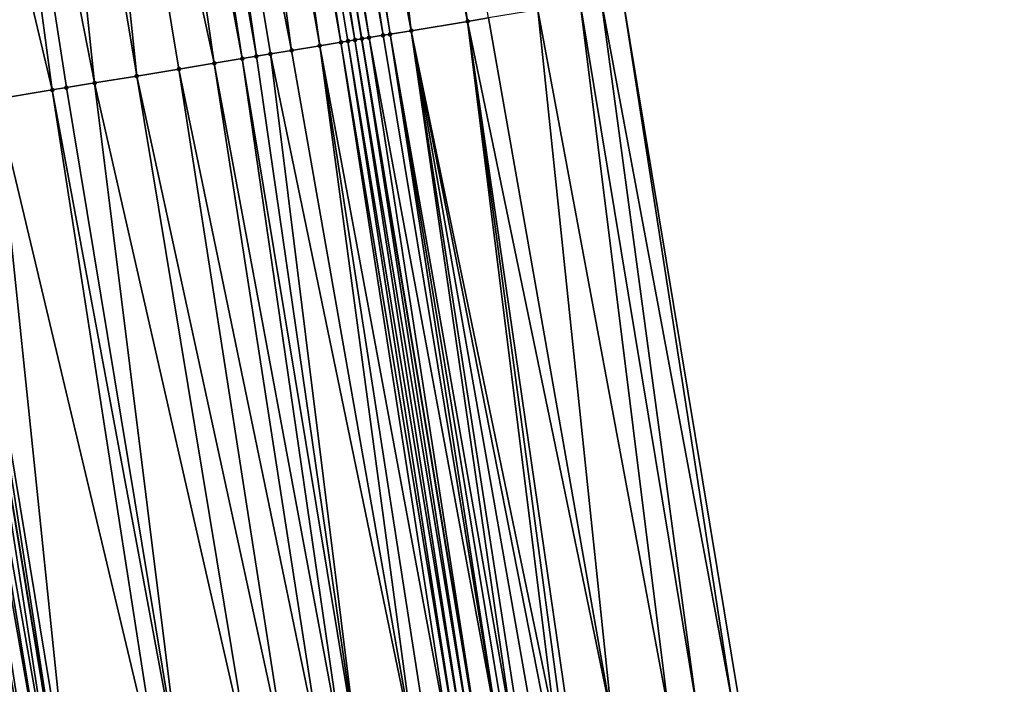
# Model space of a CAD drawing. Header units: feet. Extents: x 2004186 to 2014793, y 836912 to 864902.
# Tile 53 of 256: x 2010777 to 2010805, y 838573 to 838591. Entities that reach past the tile are written whole.
import ezdxf

# ---------------------------------------------------------------- set-up
doc = ezdxf.new("R2010")
doc.units = ezdxf.units.FT
doc.header["$LTSCALE"] = 100
doc.header["$MEASUREMENT"] = 0
for name, color, linetype, lineweight in [('EP_Travel Lane', 5, 'Continuous', 40), ('GPL_Skip Line', 2, 'Continuous', 40), ('Road Shots', 4, 'Continuous', 200), ('Road X-Section', 30, 'Continuous', 13)]:
    doc.layers.add(name, color=color, linetype=linetype, lineweight=lineweight)
doc.layers.add('I-77 SB_MM21-27-Surface-Border', color=7, linetype='Continuous')
doc.layers.add('I-77 SB_MM21-27-Surface-TIN', color=7, linetype='Continuous')

msp = doc.modelspace()

# ---------------------------------------------------------------- linework, layer by layer
at = {"layer": 'EP_Travel Lane'}
msp.add_polyline3d([(2010826.52500201, 838354.0111920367, 342.8184105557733), (2010823.233076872, 838373.7343720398, 342.4314914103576), (2010819.935467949, 838393.4571956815, 342.0524225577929), (2010816.637874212, 838413.1799284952, 341.6695607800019), (2010813.34028036, 838432.9026619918, 341.2951322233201), (2010810.042657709, 838452.6255677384, 340.9269948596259), (2010806.745086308, 838472.3481669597, 340.5540756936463), (2010803.447503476, 838492.0708345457, 340.1828226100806), (2010800.149955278, 838511.7932949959, 339.7893077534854), (2010796.852341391, 838531.5161483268, 339.421589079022), (2010793.587868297, 838551.2372522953, 339.046485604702), (2010790.322446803, 838570.9642407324, 338.6757097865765), (2010787.056922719, 838590.6918489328, 338.2886498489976), (2010783.81120031, 838610.4228737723, 337.8897900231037), (2010780.625159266, 838630.1640394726, 337.5130564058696), (2010777.438992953, 838649.9059813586, 337.1695489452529), (2010774.253017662, 838669.646739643, 336.7911314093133)], dxfattribs=at)
at = {"layer": 'GPL_Skip Line'}
msp.add_polyline3d([(2010814.719077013, 838352.0525625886, 343.009352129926), (2010811.440541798, 838371.77782788, 342.6029051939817), (2010808.161916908, 838391.5036326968, 342.2243449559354), (2010804.883312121, 838411.2293165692, 341.8393956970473), (2010801.604629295, 838430.9554699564, 341.4800677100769), (2010798.325934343, 838450.6816963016, 341.1248745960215), (2010795.047292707, 838470.4076018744, 340.7519406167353), (2010791.768592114, 838490.1338621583, 340.3978039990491), (2010788.490005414, 838509.8594372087, 340.0073538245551), (2010785.211393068, 838529.5851665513, 339.6247767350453), (2010781.944487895, 838549.3133423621, 339.268921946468), (2010778.67909784, 838569.0410969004, 338.8773353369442), (2010775.414093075, 838588.7694273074, 338.5124985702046), (2010772.149190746, 838608.4971387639, 338.1154397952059), (2010768.884240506, 838628.2251397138, 337.7331958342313), (2010765.619211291, 838647.9536178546, 337.3771038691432), (2010762.354259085, 838667.6816306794, 336.995404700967)], dxfattribs=at)
at = {"layer": 'I-77 SB_MM21-27-Surface-Border', "color": 3, "linetype": 'ByBlock', "lineweight": -2}
msp.add_polyline3d([(2010779.522201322, 838670.513915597, 336.5496399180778), (2010783.57640306, 838650.9166130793, 336.8903062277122), (2010787.236203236, 838631.2526067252, 337.2223527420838), (2010790.698532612, 838611.556880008, 337.58409707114), (2010794.358158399, 838591.8939273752, 337.9733378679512), (2010797.623024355, 838572.1664357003, 338.3562071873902), (2010800.888157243, 838552.4402402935, 338.7322206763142), (2010804.153049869, 838532.7242301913, 339.1389628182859), (2010807.431755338, 838512.9979405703, 339.4912287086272), (2010810.710411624, 838493.2719468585, 339.8713050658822), (2010813.79168334, 838473.5137096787, 340.2527628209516), (2010816.872948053, 838453.7555146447, 340.6319215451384), (2010819.756998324, 838433.9640525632, 341.0151731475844), (2010822.838287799, 838414.2057085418, 341.4082304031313), (2010825.130250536, 838394.3171179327, 341.8709656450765), (2010828.606359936, 838374.6229552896, 342.2101440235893), (2010832.674164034, 838355.0282846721, 342.5577400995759)], dxfattribs=at)
at = {"layer": 'I-77 SB_MM21-27-Surface-TIN', "color": 128, "linetype": 'ByBlock', "lineweight": -2}
for points in [[(2010786.159546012, 838610.8101404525, 337.8174720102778), (2010785.567533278, 838610.7125644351, 337.8384824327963), (2010788.437747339, 838590.9198815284, 338.263907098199)], [(2010786.554236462, 838610.8750987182, 337.7984913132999), (2010786.159546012, 838610.8101404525, 337.8174720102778), (2010790.016513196, 838591.1796900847, 338.1896801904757)], [(2010786.159546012, 838610.8101404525, 337.8174720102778), (2010788.437747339, 838590.9198815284, 338.263907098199), (2010790.016513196, 838591.1796900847, 338.1896801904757)], [(2010787.146289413, 838610.9724317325, 337.7644021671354), (2010786.554236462, 838610.8750987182, 337.7984913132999), (2010790.016513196, 838591.1796900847, 338.1896801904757)], [(2010787.146289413, 838610.9724317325, 337.7644021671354), (2010790.016513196, 838591.1796900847, 338.1896801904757), (2010790.608565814, 838591.277025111, 338.1570257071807)], [(2010784.580825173, 838610.550059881, 337.8800736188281), (2010784.186186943, 838610.4847860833, 337.882072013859), (2010787.648393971, 838590.7897986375, 338.2917826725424)], [(2010784.778157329, 838610.5826179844, 337.8748335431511), (2010784.580825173, 838610.550059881, 337.8800736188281), (2010787.845721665, 838590.8223836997, 338.2881414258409)], [(2010784.580825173, 838610.550059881, 337.8800736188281), (2010787.648393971, 838590.7897986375, 338.2917826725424), (2010787.845721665, 838590.8223836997, 338.2881414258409)], [(2010785.567533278, 838610.7125644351, 337.8384824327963), (2010784.778157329, 838610.5826179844, 337.8748335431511), (2010788.437747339, 838590.9198815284, 338.263907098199)], [(2010784.778157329, 838610.5826179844, 337.8748335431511), (2010787.845721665, 838590.8223836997, 338.2881414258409), (2010788.437747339, 838590.9198815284, 338.263907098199)], [(2010783.002175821, 838610.2895473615, 337.9194272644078), (2010782.410173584, 838610.1919079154, 337.9370238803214), (2010785.872426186, 838590.4966450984, 338.3303476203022)], [(2010783.199507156, 838610.3221104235, 337.9144540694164), (2010783.002175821, 838610.2895473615, 337.9194272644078), (2010786.464427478, 838590.5942902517, 338.31373293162)], [(2010783.002175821, 838610.2895473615, 337.9194272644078), (2010785.872426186, 838590.4966450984, 338.3303476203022), (2010786.464427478, 838590.5942902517, 338.31373293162)], [(2010783.396845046, 838610.3546338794, 337.9073492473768), (2010783.199507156, 838610.3221104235, 337.9144540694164), (2010786.464427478, 838590.5942902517, 338.31373293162)], [(2010783.791529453, 838610.4196286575, 337.8903336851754), (2010783.396845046, 838610.3546338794, 337.9073492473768), (2010786.859117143, 838590.659253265, 338.2957386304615)], [(2010783.396845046, 838610.3546338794, 337.9073492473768), (2010786.661766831, 838590.6268048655, 338.3064480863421), (2010786.859117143, 838590.659253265, 338.2957386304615)], [(2010783.396845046, 838610.3546338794, 337.9073492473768), (2010786.464427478, 838590.5942902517, 338.31373293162), (2010786.661766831, 838590.6268048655, 338.3064480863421)], [(2010783.791529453, 838610.4196286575, 337.8903336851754), (2010787.056922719, 838590.6918489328, 338.2886498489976), (2010783.81120031, 838610.4228737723, 337.8897900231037)], [(2010783.791529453, 838610.4196286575, 337.8903336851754), (2010787.056455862, 838590.6917717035, 338.2886515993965), (2010787.056922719, 838590.6918489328, 338.2886498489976)], [(2010783.791529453, 838610.4196286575, 337.8903336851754), (2010786.859117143, 838590.659253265, 338.2957386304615), (2010787.056455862, 838590.6917717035, 338.2886515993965)], [(2010783.988862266, 838610.4521827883, 337.8848798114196), (2010783.81120031, 838610.4228737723, 337.8897900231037), (2010787.253774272, 838590.7244128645, 338.2879117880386)], [(2010787.253774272, 838590.7244128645, 338.2879117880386), (2010783.81120031, 838610.4228737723, 337.8897900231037), (2010787.056922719, 838590.6918489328, 338.2886498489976)], [(2010784.186186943, 838610.4847860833, 337.882072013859), (2010783.988862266, 838610.4521827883, 337.8848798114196), (2010787.253774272, 838590.7244128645, 338.2879117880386)], [(2010784.186186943, 838610.4847860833, 337.882072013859), (2010787.253774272, 838590.7244128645, 338.2879117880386), (2010787.648393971, 838590.7897986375, 338.2917826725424)], [(2010781.226186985, 838609.996521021, 337.9664043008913), (2010780.634216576, 838609.898689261, 337.9736503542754), (2010784.096457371, 838590.2034977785, 338.3692342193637)], [(2010782.410173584, 838610.1919079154, 337.9370238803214), (2010781.226186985, 838609.996521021, 337.9664043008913), (2010785.083099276, 838590.3664023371, 338.3499546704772)], [(2010781.226186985, 838609.996521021, 337.9664043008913), (2010784.491118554, 838590.2686328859, 338.3601406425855), (2010785.083099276, 838590.3664023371, 338.3499546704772)], [(2010781.226186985, 838609.996521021, 337.9664043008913), (2010784.096457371, 838590.2034977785, 338.3692342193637), (2010784.491118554, 838590.2686328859, 338.3601406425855)], [(2010782.410173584, 838610.1919079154, 337.9370238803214), (2010785.083099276, 838590.3664023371, 338.3499546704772), (2010785.872426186, 838590.4966450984, 338.3303476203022)], [(2010780.042238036, 838609.8009066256, 337.9835403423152), (2010778.660972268, 838609.5726414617, 338.0009291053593), (2010782.912507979, 838590.0078860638, 338.3858402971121)], [(2010780.634216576, 838609.898689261, 337.9736503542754), (2010780.042238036, 838609.8009066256, 337.9835403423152), (2010783.701801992, 838590.1383276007, 338.3765139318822)], [(2010780.042238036, 838609.8009066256, 337.9835403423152), (2010782.912507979, 838590.0078860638, 338.3858402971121), (2010783.701801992, 838590.1383276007, 338.3765139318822)], [(2010780.634216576, 838609.898689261, 337.9736503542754), (2010783.701801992, 838590.1383276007, 338.3765139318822), (2010784.096457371, 838590.2034977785, 338.3692342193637)], [(2010778.660972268, 838609.5726414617, 338.0009291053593), (2010777.477024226, 838609.3770215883, 338.0177703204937), (2010780.741939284, 838589.6492332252, 338.4146627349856)], [(2010778.660972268, 838609.5726414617, 338.0009291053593), (2010781.925875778, 838589.8449228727, 338.4020873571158), (2010782.912507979, 838590.0078860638, 338.3858402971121)], [(2010778.660972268, 838609.5726414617, 338.0009291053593), (2010780.741939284, 838589.6492332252, 338.4146627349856), (2010781.925875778, 838589.8449228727, 338.4020873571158)], [(2010777.477024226, 838609.3770215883, 338.0177703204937), (2010775.7010778, 838609.0837389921, 338.0509553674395), (2010779.557982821, 838589.4536642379, 338.4334786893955)], [(2010777.477024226, 838609.3770215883, 338.0177703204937), (2010779.557982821, 838589.4536642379, 338.4334786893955), (2010780.741939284, 838589.6492332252, 338.4146627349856)], [(2010775.7010778, 838609.0837389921, 338.0509553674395), (2010773.727796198, 838608.7579165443, 338.0903628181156), (2010778.374013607, 838589.2581722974, 338.4562795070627)], [(2010775.7010778, 838609.0837389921, 338.0509553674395), (2010778.768679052, 838589.323281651, 338.4458539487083), (2010779.557982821, 838589.4536642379, 338.4334786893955)], [(2010775.7010778, 838609.0837389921, 338.0509553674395), (2010778.374013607, 838589.2581722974, 338.4562795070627), (2010778.768679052, 838589.323281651, 338.4458539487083)], [(2010773.727796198, 838608.7579165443, 338.0903628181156), (2010776.795385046, 838588.9975341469, 338.4875996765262), (2010778.374013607, 838589.2581722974, 338.4562795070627)], [(2010793.766109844, 838591.796567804, 338.0047228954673), (2010793.174071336, 838591.6991475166, 338.0329676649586), (2010796.438947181, 838571.9715960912, 338.415637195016)], [(2010794.358158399, 838591.8939273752, 337.9733378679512), (2010793.766109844, 838591.796567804, 338.0047228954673), (2010797.425682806, 838572.1339343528, 338.3645856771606)], [(2010793.766109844, 838591.796567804, 338.0047228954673), (2010796.438947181, 838571.9715960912, 338.415637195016), (2010797.425682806, 838572.1339343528, 338.3645856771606)], [(2010794.358158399, 838591.8939273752, 337.9733378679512), (2010797.425682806, 838572.1339343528, 338.3645856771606), (2010797.623024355, 838572.1664357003, 338.3562071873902)], [(2010791.989976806, 838591.5044127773, 338.09493105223), (2010790.608565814, 838591.277025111, 338.1570257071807), (2010794.070803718, 838571.5818510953, 338.5309212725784)], [(2010793.174071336, 838591.6991475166, 338.0329676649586), (2010791.989976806, 838591.5044127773, 338.09493105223), (2010795.649558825, 838571.8417246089, 338.4564309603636)], [(2010791.989976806, 838591.5044127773, 338.09493105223), (2010794.070803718, 838571.5818510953, 338.5309212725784), (2010795.649558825, 838571.8417246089, 338.4564309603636)], [(2010793.174071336, 838591.6991475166, 338.0329676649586), (2010795.649558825, 838571.8417246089, 338.4564309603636), (2010796.438947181, 838571.9715960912, 338.415637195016)], [(2010790.016513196, 838591.1796900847, 338.1896801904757), (2010788.437747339, 838590.9198815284, 338.263907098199), (2010792.492055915, 838571.321933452, 338.6030125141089)], [(2010790.608565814, 838591.277025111, 338.1570257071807), (2010790.016513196, 838591.1796900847, 338.1896801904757), (2010794.070803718, 838571.5818510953, 338.5309212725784)], [(2010790.016513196, 838591.1796900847, 338.1896801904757), (2010792.886720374, 838571.3870487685, 338.5923781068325), (2010794.070803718, 838571.5818510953, 338.5309212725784)], [(2010790.016513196, 838591.1796900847, 338.1896801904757), (2010792.689379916, 838571.3545408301, 338.6003982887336), (2010792.886720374, 838571.3870487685, 338.5923781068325)], [(2010790.016513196, 838591.1796900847, 338.1896801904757), (2010792.492055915, 838571.321933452, 338.6030125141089), (2010792.689379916, 838571.3545408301, 338.6003982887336)], [(2010788.437747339, 838590.9198815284, 338.263907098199), (2010787.845721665, 838590.8223836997, 338.2881414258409), (2010791.308008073, 838571.1269166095, 338.6528073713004)], [(2010788.437747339, 838590.9198815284, 338.263907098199), (2010792.294718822, 838571.2894051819, 338.6099273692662), (2010792.492055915, 838571.321933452, 338.6030125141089)], [(2010788.437747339, 838590.9198815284, 338.263907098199), (2010791.900030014, 838571.2244369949, 338.6285603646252), (2010792.294718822, 838571.2894051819, 338.6099273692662)], [(2010788.437747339, 838590.9198815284, 338.263907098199), (2010791.505357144, 838571.1593725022, 338.6419577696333), (2010791.900030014, 838571.2244369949, 338.6285603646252)], [(2010788.437747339, 838590.9198815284, 338.263907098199), (2010791.308008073, 838571.1269166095, 338.6528073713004), (2010791.505357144, 838571.1593725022, 338.6419577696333)], [(2010786.661766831, 838590.6268048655, 338.3064480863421), (2010786.464427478, 838590.5942902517, 338.31373293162), (2010789.729344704, 838570.8664887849, 338.6971630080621)], [(2010786.859117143, 838590.659253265, 338.2957386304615), (2010786.661766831, 838590.6268048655, 338.3064480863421), (2010789.92667824, 838570.8990385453, 338.6914164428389)], [(2010786.661766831, 838590.6268048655, 338.3064480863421), (2010789.729344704, 838570.8664887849, 338.6971630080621), (2010789.92667824, 838570.8990385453, 338.6914164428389)], [(2010787.056455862, 838590.6917717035, 338.2886515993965), (2010786.859117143, 838590.659253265, 338.2957386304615), (2010790.124022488, 838570.9315235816, 338.6821512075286)], [(2010786.859117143, 838590.659253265, 338.2957386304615), (2010789.92667824, 838570.8990385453, 338.6914164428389), (2010790.124022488, 838570.9315235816, 338.6821512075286)], [(2010787.056455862, 838590.6917717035, 338.2886515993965), (2010790.321358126, 838570.9640606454, 338.6757144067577), (2010787.056922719, 838590.6918489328, 338.2886498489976)], [(2010787.056455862, 838590.6917717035, 338.2886515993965), (2010790.124022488, 838570.9315235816, 338.6821512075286), (2010790.321358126, 838570.9640606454, 338.6757144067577)], [(2010787.253774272, 838590.7244128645, 338.2879117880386), (2010787.056922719, 838590.6918489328, 338.2886498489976), (2010790.322446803, 838570.9642407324, 338.6757097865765)], [(2010790.321358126, 838570.9640606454, 338.6757144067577), (2010790.322446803, 838570.9642407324, 338.6757097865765), (2010787.056922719, 838590.6918489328, 338.2886498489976)], [(2010787.648393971, 838590.7897986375, 338.2917826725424), (2010787.253774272, 838590.7244128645, 338.2879117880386), (2010790.913313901, 838571.0619808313, 338.6732022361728)], [(2010787.253774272, 838590.7244128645, 338.2879117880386), (2010790.322446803, 838570.9642407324, 338.6757097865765), (2010790.913313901, 838571.0619808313, 338.6732022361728)], [(2010787.845721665, 838590.8223836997, 338.2881414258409), (2010787.648393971, 838590.7897986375, 338.2917826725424), (2010790.913313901, 838571.0619808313, 338.6732022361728)], [(2010787.845721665, 838590.8223836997, 338.2881414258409), (2010791.110648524, 838571.0945240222, 338.6670985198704), (2010791.308008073, 838571.1269166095, 338.6528073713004)], [(2010787.845721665, 838590.8223836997, 338.2881414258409), (2010790.913313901, 838571.0619808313, 338.6732022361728), (2010791.110648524, 838571.0945240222, 338.6670985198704)], [(2010785.083099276, 838590.3664023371, 338.3499546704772), (2010784.491118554, 838590.2686328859, 338.3601406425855), (2010788.545358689, 838570.6710983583, 338.7266482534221)], [(2010785.872426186, 838590.4966450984, 338.3303476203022), (2010785.083099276, 838590.3664023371, 338.3499546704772), (2010788.545358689, 838570.6710983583, 338.7266482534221)], [(2010786.464427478, 838590.5942902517, 338.31373293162), (2010785.872426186, 838590.4966450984, 338.3303476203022), (2010789.53202034, 838570.8338836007, 338.6998964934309)], [(2010785.872426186, 838590.4966450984, 338.3303476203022), (2010788.940018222, 838570.7362434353, 338.7176317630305), (2010789.53202034, 838570.8338836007, 338.6998964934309)], [(2010785.872426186, 838590.4966450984, 338.3303476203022), (2010788.545358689, 838570.6710983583, 338.7266482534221), (2010788.940018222, 838570.7362434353, 338.7176317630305)], [(2010786.464427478, 838590.5942902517, 338.31373293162), (2010789.53202034, 838570.8338836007, 338.6998964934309), (2010789.729344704, 838570.8664887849, 338.6971630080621)], [(2010783.701801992, 838590.1383276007, 338.3765139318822), (2010782.912507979, 838590.0078860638, 338.3858402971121), (2010786.572110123, 838570.345076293, 338.7556019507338)], [(2010784.096457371, 838590.2034977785, 338.3692342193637), (2010783.701801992, 838590.1383276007, 338.3765139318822), (2010786.966761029, 838570.4102735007, 338.7494195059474)], [(2010783.701801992, 838590.1383276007, 338.3765139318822), (2010786.572110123, 838570.345076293, 338.7556019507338), (2010786.966761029, 838570.4102735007, 338.7494195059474)], [(2010784.491118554, 838590.2686328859, 338.3601406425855), (2010784.096457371, 838590.2034977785, 338.3692342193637), (2010786.966761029, 838570.4102735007, 338.7494195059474)], [(2010784.491118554, 838590.2686328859, 338.3601406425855), (2010786.966761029, 838570.4102735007, 338.7494195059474), (2010788.545358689, 838570.6710983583, 338.7266482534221)], [(2010781.925875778, 838589.8449228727, 338.4020873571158), (2010780.741939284, 838589.6492332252, 338.4146627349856), (2010784.993524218, 838570.0841804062, 338.7745117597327)], [(2010782.912507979, 838590.0078860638, 338.3858402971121), (2010781.925875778, 838589.8449228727, 338.4020873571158), (2010785.980142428, 838570.247228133, 338.762029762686)], [(2010781.925875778, 838589.8449228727, 338.4020873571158), (2010784.993524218, 838570.0841804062, 338.7745117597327), (2010785.980142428, 838570.247228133, 338.762029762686)], [(2010782.912507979, 838590.0078860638, 338.3858402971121), (2010785.980142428, 838570.247228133, 338.762029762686), (2010786.572110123, 838570.345076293, 338.7556019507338)], [(2010780.741939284, 838589.6492332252, 338.4146627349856), (2010779.557982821, 838589.4536642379, 338.4334786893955), (2010784.006908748, 838569.9211161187, 338.7860934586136)], [(2010780.741939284, 838589.6492332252, 338.4146627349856), (2010784.006908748, 838569.9211161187, 338.7860934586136), (2010784.993524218, 838570.0841804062, 338.7745117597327)], [(2010778.374013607, 838589.2581722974, 338.4562795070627), (2010776.795385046, 838588.9975341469, 338.4875996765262), (2010781.441663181, 838569.4974229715, 338.8311016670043)], [(2010778.768679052, 838589.323281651, 338.4458539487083), (2010778.374013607, 838589.2581722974, 338.4562795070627), (2010782.033650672, 838569.595151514, 338.8181709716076)], [(2010778.374013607, 838589.2581722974, 338.4562795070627), (2010781.441663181, 838569.4974229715, 338.8311016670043), (2010782.033650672, 838569.595151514, 338.8181709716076)], [(2010779.557982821, 838589.4536642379, 338.4334786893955), (2010778.768679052, 838589.323281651, 338.4458539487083), (2010782.033650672, 838569.595151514, 338.8181709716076)], [(2010779.557982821, 838589.4536642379, 338.4334786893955), (2010782.033650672, 838569.595151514, 338.8181709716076), (2010784.006908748, 838569.9211161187, 338.7860934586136)], [(2010776.795385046, 838588.9975341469, 338.4875996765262), (2010775.611411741, 838588.8020669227, 338.5116788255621), (2010778.876419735, 838569.073717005, 338.8754129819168)], [(2010776.795385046, 838588.9975341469, 338.4875996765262), (2010778.876419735, 838569.073717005, 338.8754129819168), (2010781.441663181, 838569.4974229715, 338.8311016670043)], [(2010775.019469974, 838588.704062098, 338.5096912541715), (2010774.82214297, 838588.6714728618, 338.5131166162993), (2010778.284470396, 838568.9757579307, 338.8758110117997)], [(2010775.019469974, 838588.704062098, 338.5096912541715), (2010778.481775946, 838569.0084767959, 338.8792576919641), (2010775.414093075, 838588.7694273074, 338.5124985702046)], [(2010775.019469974, 838588.704062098, 338.5096912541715), (2010778.284470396, 838568.9757579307, 338.8758110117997), (2010778.481775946, 838569.0084767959, 338.8792576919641)], [(2010775.611411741, 838588.8020669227, 338.5116788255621), (2010775.414093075, 838588.7694273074, 338.5124985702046), (2010778.67909784, 838569.0410969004, 338.8773353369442)], [(2010778.481775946, 838569.0084767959, 338.8792576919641), (2010778.67909784, 838569.0410969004, 338.8773353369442), (2010775.414093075, 838588.7694273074, 338.5124985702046)], [(2010775.611411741, 838588.8020669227, 338.5116788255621), (2010778.67909784, 838569.0410969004, 338.8773353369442), (2010778.876419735, 838569.073717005, 338.8754129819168)], [(2010774.82214297, 838588.6714728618, 338.5131166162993), (2010774.427503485, 838588.6062066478, 338.5154293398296), (2010777.889825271, 838568.9105257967, 338.8800947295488)], [(2010774.427503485, 838588.6062066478, 338.5154293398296), (2010777.692508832, 838568.8778727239, 338.8802247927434), (2010777.889825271, 838568.9105257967, 338.8800947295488)], [(2010774.427503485, 838588.6062066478, 338.5154293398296), (2010777.297885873, 838568.8125066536, 338.8772271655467), (2010777.692508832, 838568.8778727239, 338.8802247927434)], [(2010774.82214297, 838588.6714728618, 338.5131166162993), (2010777.889825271, 838568.9105257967, 338.8800947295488), (2010778.284470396, 838568.9757579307, 338.8758110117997)]]:
    msp.add_3dface(points, dxfattribs=at)
at = {"layer": 'Road Shots', "lineweight": 100}
for p in [(2010790.016513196, 838591.1796900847, 338.1896801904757), (2010788.437747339, 838590.9198815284, 338.263907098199), (2010786.661766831, 838590.6268048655, 338.3064480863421), (2010786.859117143, 838590.659253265, 338.2957386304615), (2010787.056455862, 838590.6917717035, 338.2886515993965), (2010787.253774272, 838590.7244128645, 338.2879117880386), (2010787.648393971, 838590.7897986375, 338.2917826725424), (2010787.845721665, 838590.8223836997, 338.2881414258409), (2010785.083099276, 838590.3664023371, 338.3499546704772), (2010785.872426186, 838590.4966450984, 338.3303476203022), (2010786.464427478, 838590.5942902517, 338.31373293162), (2010783.701801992, 838590.1383276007, 338.3765139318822), (2010784.096457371, 838590.2034977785, 338.3692342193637), (2010784.491118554, 838590.2686328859, 338.3601406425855), (2010781.925875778, 838589.8449228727, 338.4020873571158), (2010782.912507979, 838590.0078860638, 338.3858402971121), (2010780.741939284, 838589.6492332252, 338.4146627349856), (2010778.374013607, 838589.2581722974, 338.4562795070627), (2010778.768679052, 838589.323281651, 338.4458539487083), (2010779.557982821, 838589.4536642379, 338.4334786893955)]:
    msp.add_point(p, dxfattribs=at)
at = {"layer": 'Road X-Section', "extrusion": (0.1632459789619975, -0.9863908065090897, 0.01959405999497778), "elevation": -498918.6188243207, "flags": 128}
msp.add_lwpolyline([(2120683.965944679, 10115.72681475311), (2120684.56594468, 10115.74390788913), (2120685.965944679, 10115.77478083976), (2120686.965944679, 10115.79799248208), (2120687.56594468, 10115.80654901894), (2120688.565944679, 10115.81589837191), (2120688.965944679, 10115.81652876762), (2120689.365944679, 10115.8217546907), (2120689.765944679, 10115.83269830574), (2120690.365944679, 10115.85228632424), (2120691.16594468, 10115.86416613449), (2120691.765944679, 10115.87244440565), (2120693.765944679, 10115.9108087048), (2120695.765944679, 10115.95053582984), (2120696.365944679, 10115.96346859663), (2120696.965944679, 10115.97591380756), (2120698.765944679, 10116.01706357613), (2120700.165944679, 10116.04552146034), (2120700.56594468, 10116.05556295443), (2120700.965944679, 10116.06859666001), (2120701.565944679, 10116.07980716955), (2120701.965944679, 10116.08639909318), (2120702.56594468, 10116.1009856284), (2120703.965944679, 10116.12601944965), (2120704.765944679, 10116.13859519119), (2120706.565944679, 10116.17487903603), (2120707.56594468, 10116.19658275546), (2120709.165944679, 10116.22268571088), (2120710.765944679, 10116.25716149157), (2120712.165944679, 10116.28977924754), (2120712.765944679, 10116.29892671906), (2120713.165944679, 10116.29661355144), (2120713.365944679, 10116.29318753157), (2120713.765944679, 10116.29599538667), (2120713.965944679, 10116.29517548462), (2120715.16594468, 10116.27109171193), (2120716.76594468, 10116.2397655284), (2120717.165944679, 10116.22933796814), (2120717.965944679, 10116.21696033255), (2120719.165944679, 10116.19814076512), (2120720.365944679, 10116.18556297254), (2120721.365944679, 10116.16931279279), (2120722.16594468, 10116.15998463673), (2120722.565944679, 10116.15270352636), (2120722.965944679, 10116.14360820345), (2120723.565944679, 10116.13342027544), (2120724.365944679, 10116.11380946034), (2120724.965944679, 10116.09719158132), (2120725.16594468, 10116.08990533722), (2120725.365944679, 10116.07919382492), (2120725.565944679, 10116.07210543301), (2120725.765944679, 10116.07136547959), (2120726.165944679, 10116.07523710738), (2120726.365944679, 10116.07159516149), (2120726.965944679, 10116.0473561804), (2120728.56594468, 10115.97311501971), (2120729.165944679, 10115.94045426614), (2120730.565944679, 10115.87834768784), (2120731.765944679, 10115.81637240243), (2120732.36594468, 10115.78812220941), (2120732.965944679, 10115.75673115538)], dxfattribs=at)

doc.saveas('drawing.dxf')
